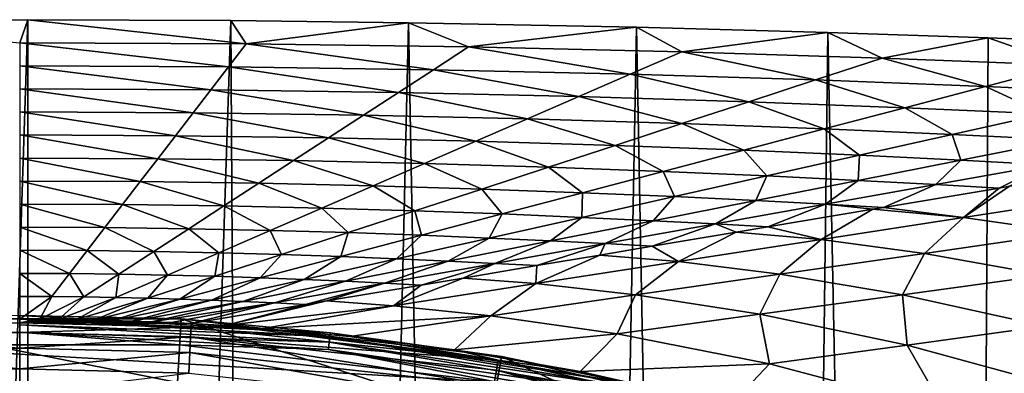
# Model space of a CAD drawing. Header units: metres. Extents: x -23 to 23, y -199 to 23.
# Tile 107 of 112: x 0 to 7.54, y 20.8 to 23.5. Entities that reach past the tile are written whole.
import ezdxf

# ---------------------------------------------------------------- set-up
doc = ezdxf.new("R2010")
doc.units = ezdxf.units.M
doc.layers.add('solid_509541_180_SW0001', color=7, linetype='CONTINUOUS')

msp = doc.modelspace()

# ---------------------------------------------------------------- linework, layer by layer
at = {"layer": 'solid_509541_180_SW0001'}
for points in [[(0.061175, 23.499964), (-1.491459, -23.494238), (-1.74819, 23.491991)], [(0, 23.323797, 18.616182), (0.061175, 23.499964), (-1.74819, 23.491991)], [(0.061175, 23.499964), (0.073769, -23.499956), (-1.491459, -23.494238)], [(0, 23.323797, 18.616182), (1.734377, 23.315487, 18.616182), (0.061175, 23.499964)], [(1.616299, 23.49324), (0.073769, -23.499956), (0.061175, 23.499964)], [(1.734377, 23.315487, 18.616182), (1.616299, 23.49324), (0.061175, 23.499964)], [(1.616299, 23.49324), (1.894353, -23.490602), (0.073769, -23.499956)], [(2.975775, 23.477303), (1.894353, -23.490602), (1.616299, 23.49324)], [(1.734377, 23.315487, 18.616182), (2.975775, 23.477303), (1.616299, 23.49324)], [(1.734377, 23.315487, 18.616182), (3.434774, 23.291403, 18.616182), (2.975775, 23.477303)], [(2.975775, 23.477303), (3.845593, -23.46209), (1.894353, -23.490602)], [(4.722526, 23.443232), (3.845593, -23.46209), (2.975775, 23.477303)], [(3.434774, 23.291403, 18.616182), (4.722526, 23.443232), (2.975775, 23.477303)], [(3.434774, 23.291403, 18.616182), (5.068058, 23.253853, 18.616182), (4.722526, 23.443232)], [(4.722526, 23.443232), (5.609097, -23.420244), (3.845593, -23.46209)], [(6.185951, 23.403366), (5.609097, -23.420244), (4.722526, 23.443232)], [(5.068058, 23.253853, 18.616182), (6.185951, 23.403366), (4.722526, 23.443232)], [(5.068058, 23.253853, 18.616182), (6.602782, 23.206192, 18.616182), (6.185951, 23.403366)], [(6.185951, 23.403366), (7.135674, -23.372118), (5.609097, -23.420244)], [(7.414093, 23.362188), (7.135674, -23.372118), (6.185951, 23.403366)], [(6.602782, 23.206192, 18.616182), (7.414093, 23.362188), (6.185951, 23.403366)], [(1.59907, 23.139788, 37.250984), (1.734377, 23.315487, 18.616182), (0, 23.323797, 18.616182)], [(0, 23.147419, 37.250984), (1.59907, 23.139788, 37.250984), (0, 23.323797, 18.616182)], [(1.59907, 23.139788, 37.250984), (3.167228, 23.117666, 37.250984), (1.734377, 23.315487, 18.616182)], [(3.167228, 23.117666, 37.250984), (3.434774, 23.291403, 18.616182), (1.734377, 23.315487, 18.616182)], [(3.167228, 23.117666, 37.250984), (4.674331, 23.083157, 37.250984), (3.434774, 23.291403, 18.616182)], [(4.674331, 23.083157, 37.250984), (5.068058, 23.253853, 18.616182), (3.434774, 23.291403, 18.616182)], [(6.602782, 23.206192, 18.616182), (8.010033, 23.152405, 18.616182), (7.414093, 23.362188)], [(8.44529, 23.322346), (7.135674, -23.372118), (7.414093, 23.362188)], [(8.44529, 23.322346), (8.457291, -23.321888), (7.135674, -23.372118)], [(8.010033, 23.152405, 18.616182), (8.44529, 23.322346), (7.414093, 23.362188)], [(4.674331, 23.083157, 37.250984), (6.091772, 23.039314, 37.250984), (5.068058, 23.253853, 18.616182)], [(6.091772, 23.039314, 37.250984), (6.602782, 23.206192, 18.616182), (5.068058, 23.253853, 18.616182)], [(1.463763, 22.964088, 55.88578), (1.59907, 23.139788, 37.250984), (0, 23.147419, 37.250984)], [(0, 22.971041, 55.88578), (1.463763, 22.964088, 55.88578), (0, 23.147419, 37.250984)], [(6.091772, 23.039314, 37.250984), (7.393245, 22.989771, 37.250984), (6.602782, 23.206192, 18.616182)], [(7.393245, 22.989771, 37.250984), (8.010033, 23.152405, 18.616182), (6.602782, 23.206192, 18.616182)], [(7.393245, 22.989771, 37.250984), (8.555521, 22.938349, 37.250984), (8.010033, 23.152405, 18.616182)], [(1.463763, 22.964088, 55.88578), (2.899682, 22.94393, 55.88578), (1.59907, 23.139788, 37.250984)], [(2.899682, 22.94393, 55.88578), (3.167228, 23.117666, 37.250984), (1.59907, 23.139788, 37.250984)], [(2.899682, 22.94393, 55.88578), (4.280604, 22.91246, 55.88578), (3.167228, 23.117666, 37.250984)], [(4.280604, 22.91246, 55.88578), (4.674331, 23.083157, 37.250984), (3.167228, 23.117666, 37.250984)], [(4.280604, 22.91246, 55.88578), (5.580761, 22.872437, 55.88578), (4.674331, 23.083157, 37.250984)], [(5.580761, 22.872437, 55.88578), (6.091772, 23.039314, 37.250984), (4.674331, 23.083157, 37.250984)], [(5.580761, 22.872437, 55.88578), (6.776458, 22.827139, 55.88578), (6.091772, 23.039314, 37.250984)], [(6.776458, 22.827139, 55.88578), (7.393245, 22.989771, 37.250984), (6.091772, 23.039314, 37.250984)], [(6.776458, 22.827139, 55.88578), (7.84677, 22.78001, 55.88578), (7.393245, 22.989771, 37.250984)], [(7.84677, 22.78001, 55.88578), (8.555521, 22.938349, 37.250984), (7.393245, 22.989771, 37.250984)], [(1.328456, 22.788389, 74.520584), (1.463763, 22.964088, 55.88578), (0, 22.971041, 55.88578)], [(0, 22.794661, 74.520584), (1.328456, 22.788389, 74.520584), (0, 22.971041, 55.88578)], [(1.328456, 22.788389, 74.520584), (2.632136, 22.770193, 74.520584), (1.463763, 22.964088, 55.88578)], [(2.632136, 22.770193, 74.520584), (2.899682, 22.94393, 55.88578), (1.463763, 22.964088, 55.88578)], [(2.632136, 22.770193, 74.520584), (3.886877, 22.741762, 74.520584), (2.899682, 22.94393, 55.88578)], [(3.886877, 22.741762, 74.520584), (4.280604, 22.91246, 55.88578), (2.899682, 22.94393, 55.88578)], [(3.886877, 22.741762, 74.520584), (5.06975, 22.705561, 74.520584), (4.280604, 22.91246, 55.88578)], [(5.06975, 22.705561, 74.520584), (5.580761, 22.872437, 55.88578), (4.280604, 22.91246, 55.88578)], [(5.06975, 22.705561, 74.520584), (6.159671, 22.664505, 74.520584), (5.580761, 22.872437, 55.88578)], [(6.159671, 22.664505, 74.520584), (6.776458, 22.827139, 55.88578), (5.580761, 22.872437, 55.88578)], [(1.19315, 22.61269, 93.15538), (1.328456, 22.788389, 74.520584), (0, 22.794661, 74.520584)], [(0, 22.618282, 93.15538), (1.19315, 22.61269, 93.15538), (0, 22.794661, 74.520584)], [(1.19315, 22.61269, 93.15538), (2.36459, 22.596455, 93.15538), (1.328456, 22.788389, 74.520584)], [(2.36459, 22.596455, 93.15538), (2.632136, 22.770193, 74.520584), (1.328456, 22.788389, 74.520584)], [(2.36459, 22.596455, 93.15538), (3.49315, 22.571066, 93.15538), (2.632136, 22.770193, 74.520584)], [(3.49315, 22.571066, 93.15538), (3.886877, 22.741762, 74.520584), (2.632136, 22.770193, 74.520584)], [(6.159671, 22.664505, 74.520584), (7.138019, 22.621674, 74.520584), (6.776458, 22.827139, 55.88578)], [(7.138019, 22.621674, 74.520584), (7.84677, 22.78001, 55.88578), (6.776458, 22.827139, 55.88578)], [(7.138019, 22.621674, 74.520584), (7.989251, 22.579985, 74.520584), (7.84677, 22.78001, 55.88578)], [(3.49315, 22.571066, 93.15538), (4.558739, 22.538683, 93.15538), (3.886877, 22.741762, 74.520584)], [(4.558739, 22.538683, 93.15538), (5.06975, 22.705561, 74.520584), (3.886877, 22.741762, 74.520584)], [(4.558739, 22.538683, 93.15538), (5.542884, 22.501873, 93.15538), (5.06975, 22.705561, 74.520584)], [(5.542884, 22.501873, 93.15538), (6.159671, 22.664505, 74.520584), (5.06975, 22.705561, 74.520584)], [(1.057843, 22.436991, 111.790176), (1.19315, 22.61269, 93.15538), (0, 22.618282, 93.15538)], [(0, 22.441904, 111.790176), (1.057843, 22.436991, 111.790176), (0, 22.618282, 93.15538)], [(5.542884, 22.501873, 93.15538), (6.429268, 22.463335, 93.15538), (6.159671, 22.664505, 74.520584)], [(6.429268, 22.463335, 93.15538), (7.138019, 22.621674, 74.520584), (6.159671, 22.664505, 74.520584)], [(6.429268, 22.463335, 93.15538), (7.204273, 22.42564, 93.15538), (7.138019, 22.621674, 74.520584)], [(7.204273, 22.42564, 93.15538), (7.989251, 22.579985, 74.520584), (7.138019, 22.621674, 74.520584)], [(1.057843, 22.436991, 111.790176), (2.097044, 22.422718, 111.790176), (1.19315, 22.61269, 93.15538)], [(2.097044, 22.422718, 111.790176), (2.36459, 22.596455, 93.15538), (1.19315, 22.61269, 93.15538)], [(2.097044, 22.422718, 111.790176), (3.099423, 22.40037, 111.790176), (2.36459, 22.596455, 93.15538)], [(3.099423, 22.40037, 111.790176), (3.49315, 22.571066, 93.15538), (2.36459, 22.596455, 93.15538)], [(3.099423, 22.40037, 111.790176), (4.047729, 22.371807, 111.790176), (3.49315, 22.571066, 93.15538)], [(4.047729, 22.371807, 111.790176), (4.558739, 22.538683, 93.15538), (3.49315, 22.571066, 93.15538)], [(4.047729, 22.371807, 111.790176), (4.926097, 22.339239, 111.790176), (4.558739, 22.538683, 93.15538)], [(4.926097, 22.339239, 111.790176), (5.542884, 22.501873, 93.15538), (4.558739, 22.538683, 93.15538)], [(7.204273, 22.42564, 93.15538), (7.857515, 22.390945, 93.15538), (7.989251, 22.579985, 74.520584)], [(4.926097, 22.339239, 111.790176), (5.720517, 22.304998, 111.790176), (5.542884, 22.501873, 93.15538)], [(5.720517, 22.304998, 111.790176), (6.429268, 22.463335, 93.15538), (5.542884, 22.501873, 93.15538)], [(5.720517, 22.304998, 111.790176), (6.419294, 22.271294, 111.790176), (6.429268, 22.463335, 93.15538)], [(6.419294, 22.271294, 111.790176), (7.204273, 22.42564, 93.15538), (6.429268, 22.463335, 93.15538)], [(0.922536, 22.26129, 130.424973), (1.057843, 22.436991, 111.790176), (0, 22.441904, 111.790176)], [(0, 22.265526, 130.424973), (0.922536, 22.26129, 130.424973), (0, 22.441904, 111.790176)], [(0.922536, 22.26129, 130.424973), (1.829498, 22.248981, 130.424973), (1.057843, 22.436991, 111.790176)], [(1.829498, 22.248981, 130.424973), (2.097044, 22.422718, 111.790176), (1.057843, 22.436991, 111.790176)], [(1.829498, 22.248981, 130.424973), (2.705696, 22.229673, 130.424973), (2.097044, 22.422718, 111.790176)], [(2.705696, 22.229673, 130.424973), (3.099423, 22.40037, 111.790176), (2.097044, 22.422718, 111.790176)], [(2.705696, 22.229673, 130.424973), (3.536718, 22.204929, 130.424973), (3.099423, 22.40037, 111.790176)], [(3.536718, 22.204929, 130.424973), (4.047729, 22.371807, 111.790176), (3.099423, 22.40037, 111.790176)], [(6.419294, 22.271294, 111.790176), (7.013514, 22.239988, 111.790176), (7.204273, 22.42564, 93.15538)], [(7.013514, 22.239988, 111.790176), (7.857515, 22.390945, 93.15538), (7.204273, 22.42564, 93.15538)], [(7.013514, 22.239988, 111.790176), (7.4975, 22.212364, 111.790176), (7.857515, 22.390945, 93.15538)], [(7.857515, 22.390945, 93.15538), (7.4975, 22.212364, 111.790176), (7.577719, 22.225815, 110.100861)], [(3.536718, 22.204929, 130.424973), (4.309309, 22.176607, 130.424973), (4.047729, 22.371807, 111.790176)], [(4.309309, 22.176607, 130.424973), (4.926097, 22.339239, 111.790176), (4.047729, 22.371807, 111.790176)], [(4.309309, 22.176607, 130.424973), (5.011766, 22.146662, 130.424973), (4.926097, 22.339239, 111.790176)], [(5.011766, 22.146662, 130.424973), (5.720517, 22.304998, 111.790176), (4.926097, 22.339239, 111.790176)], [(0.78723, 22.08559, 149.059784), (0.922536, 22.26129, 130.424973), (0, 22.265526, 130.424973)], [(0, 22.089146, 149.059784), (0.78723, 22.08559, 149.059784), (0, 22.265526, 130.424973)], [(0.78723, 22.08559, 149.059784), (1.561952, 22.075245, 149.059784), (0.922536, 22.26129, 130.424973)], [(1.561952, 22.075245, 149.059784), (1.829498, 22.248981, 130.424973), (0.922536, 22.26129, 130.424973)], [(1.561952, 22.075245, 149.059784), (2.311969, 22.058977, 149.059784), (1.829498, 22.248981, 130.424973)], [(2.311969, 22.058977, 149.059784), (2.705696, 22.229673, 130.424973), (1.829498, 22.248981, 130.424973)], [(5.011766, 22.146662, 130.424973), (5.634316, 22.116949, 130.424973), (5.720517, 22.304998, 111.790176)], [(5.634316, 22.116949, 130.424973), (6.419294, 22.271294, 111.790176), (5.720517, 22.304998, 111.790176)], [(5.634316, 22.116949, 130.424973), (6.169512, 22.089033, 130.424973), (6.419294, 22.271294, 111.790176)], [(6.169512, 22.089033, 130.424973), (7.013514, 22.239988, 111.790176), (6.419294, 22.271294, 111.790176)], [(6.169512, 22.089033, 130.424973), (6.612613, 22.06399, 130.424973), (7.013514, 22.239988, 111.790176)], [(7.013514, 22.239988, 111.790176), (6.612613, 22.06399, 130.424973), (7.4975, 22.212364, 111.790176)], [(2.311969, 22.058977, 149.059784), (3.025707, 22.038052, 149.059784), (2.705696, 22.229673, 130.424973)], [(3.025707, 22.038052, 149.059784), (3.536718, 22.204929, 130.424973), (2.705696, 22.229673, 130.424973)], [(3.025707, 22.038052, 149.059784), (3.692523, 22.013973, 149.059784), (3.536718, 22.204929, 130.424973)], [(3.692523, 22.013973, 149.059784), (4.309309, 22.176607, 130.424973), (3.536718, 22.204929, 130.424973)], [(3.692523, 22.013973, 149.059784), (4.303015, 21.988323, 149.059784), (4.309309, 22.176607, 130.424973)], [(4.303015, 21.988323, 149.059784), (5.011766, 22.146662, 130.424973), (4.309309, 22.176607, 130.424973)], [(6.612613, 22.06399, 130.424973), (7.225832, 21.987709, 132.125427), (7.4975, 22.212364, 111.790176)], [(7.225832, 21.987709, 132.125427), (8.316978, 22.156551, 110.100861), (7.577719, 22.225815, 110.100861)], [(7.225832, 21.987709, 132.125427), (7.577719, 22.225815, 110.100861), (7.4975, 22.212364, 111.790176)], [(0.651923, 21.909891, 167.69458), (0.78723, 22.08559, 149.059784), (0, 22.089146, 149.059784)], [(0, 21.912767, 167.69458), (0.651923, 21.909891, 167.69458), (0, 22.089146, 149.059784)], [(0.651923, 21.909891, 167.69458), (1.294405, 21.901508, 167.69458), (0.78723, 22.08559, 149.059784)], [(1.294405, 21.901508, 167.69458), (1.561952, 22.075245, 149.059784), (0.78723, 22.08559, 149.059784)], [(4.303015, 21.988323, 149.059784), (4.849339, 21.962603, 149.059784), (5.011766, 22.146662, 130.424973)], [(4.849339, 21.962603, 149.059784), (5.634316, 22.116949, 130.424973), (5.011766, 22.146662, 130.424973)], [(4.849339, 21.962603, 149.059784), (5.325511, 21.938076, 149.059784), (5.634316, 22.116949, 130.424973)], [(5.325511, 21.938076, 149.059784), (6.169512, 22.089033, 130.424973), (5.634316, 22.116949, 130.424973)], [(5.325511, 21.938076, 149.059784), (5.727725, 21.915615, 149.059784), (6.169512, 22.089033, 130.424973)], [(6.169512, 22.089033, 130.424973), (5.727725, 21.915615, 149.059784), (6.531865, 22.050449, 132.125427)], [(6.169512, 22.089033, 130.424973), (6.531865, 22.050449, 132.125427), (6.612613, 22.06399, 130.424973)], [(7.225832, 21.987709, 132.125427), (8.032739, 21.871899, 132.125427), (8.316978, 22.156551, 110.100861)], [(1.294405, 21.901508, 167.69458), (1.918242, 21.888281, 167.69458), (1.561952, 22.075245, 149.059784)], [(1.918242, 21.888281, 167.69458), (2.311969, 22.058977, 149.059784), (1.561952, 22.075245, 149.059784)], [(1.918242, 21.888281, 167.69458), (2.514697, 21.871176, 167.69458), (2.311969, 22.058977, 149.059784)], [(2.514697, 21.871176, 167.69458), (3.025707, 22.038052, 149.059784), (2.311969, 22.058977, 149.059784)], [(2.514697, 21.871176, 167.69458), (3.075735, 21.851341, 167.69458), (3.025707, 22.038052, 149.059784)], [(3.075735, 21.851341, 167.69458), (3.692523, 22.013973, 149.059784), (3.025707, 22.038052, 149.059784)], [(3.075735, 21.851341, 167.69458), (3.594264, 21.829987, 167.69458), (3.692523, 22.013973, 149.059784)], [(3.594264, 21.829987, 167.69458), (4.303015, 21.988323, 149.059784), (3.692523, 22.013973, 149.059784)], [(6.134686, 21.818869, 154.150009), (6.531865, 22.050449, 132.125427), (5.727725, 21.915615, 149.059784)], [(6.134686, 21.818869, 154.150009), (7.225832, 21.987709, 132.125427), (6.531865, 22.050449, 132.125427)], [(6.612613, 22.06399, 130.424973), (6.531865, 22.050449, 132.125427), (7.225832, 21.987709, 132.125427)], [(3.594264, 21.829987, 167.69458), (4.06436, 21.808256, 167.69458), (4.303015, 21.988323, 149.059784)], [(4.06436, 21.808256, 167.69458), (4.849339, 21.962603, 149.059784), (4.303015, 21.988323, 149.059784)], [(4.06436, 21.808256, 167.69458), (4.481509, 21.787121, 167.69458), (4.849339, 21.962603, 149.059784)], [(4.481509, 21.787121, 167.69458), (5.325511, 21.938076, 149.059784), (4.849339, 21.962603, 149.059784)], [(4.481509, 21.787121, 167.69458), (4.842838, 21.767242, 167.69458), (5.325511, 21.938076, 149.059784)], [(5.325511, 21.938076, 149.059784), (4.842838, 21.767242, 167.69458), (5.486012, 21.875086, 154.150009)], [(5.325511, 21.938076, 149.059784), (5.486012, 21.875086, 154.150009), (5.727725, 21.915615, 149.059784)], [(6.134686, 21.818869, 154.150009), (6.926401, 21.712896, 154.150009), (7.225832, 21.987709, 132.125427)], [(6.926401, 21.712896, 154.150009), (8.032739, 21.871899, 132.125427), (7.225832, 21.987709, 132.125427)], [(0.516616, 21.734192, 186.329376), (0.651923, 21.909891, 167.69458), (0, 21.912767, 167.69458)], [(0, 21.736389, 186.329376), (0.516616, 21.734192, 186.329376), (0, 21.912767, 167.69458)], [(0.516616, 21.734192, 186.329376), (1.026859, 21.72777, 186.329376), (0.651923, 21.909891, 167.69458)], [(1.026859, 21.72777, 186.329376), (1.294405, 21.901508, 167.69458), (0.651923, 21.909891, 167.69458)], [(1.026859, 21.72777, 186.329376), (1.524515, 21.717583, 186.329376), (1.294405, 21.901508, 167.69458)], [(1.524515, 21.717583, 186.329376), (1.918242, 21.888281, 167.69458), (1.294405, 21.901508, 167.69458)], [(1.524515, 21.717583, 186.329376), (2.003686, 21.704298, 186.329376), (1.918242, 21.888281, 167.69458)], [(2.003686, 21.704298, 186.329376), (2.514697, 21.871176, 167.69458), (1.918242, 21.888281, 167.69458)], [(2.003686, 21.704298, 186.329376), (2.458948, 21.688709, 186.329376), (2.514697, 21.871176, 167.69458)], [(2.458948, 21.688709, 186.329376), (3.075735, 21.851341, 167.69458), (2.514697, 21.871176, 167.69458)], [(5.04354, 21.650026, 176.174576), (5.486012, 21.875086, 154.150009), (4.842838, 21.767242, 167.69458)], [(5.04354, 21.650026, 176.174576), (6.134686, 21.818869, 154.150009), (5.486012, 21.875086, 154.150009)], [(5.486012, 21.875086, 154.150009), (6.134686, 21.818869, 154.150009), (5.727725, 21.915615, 149.059784)], [(6.926401, 21.712896, 154.150009), (7.851922, 21.54586, 154.150009), (8.032739, 21.871899, 132.125427)], [(2.458948, 21.688709, 186.329376), (2.885513, 21.671648, 186.329376), (3.075735, 21.851341, 167.69458)], [(2.885513, 21.671648, 186.329376), (3.594264, 21.829987, 167.69458), (3.075735, 21.851341, 167.69458)], [(2.885513, 21.671648, 186.329376), (3.279382, 21.653912, 186.329376), (3.594264, 21.829987, 167.69458)], [(3.279382, 21.653912, 186.329376), (4.06436, 21.808256, 167.69458), (3.594264, 21.829987, 167.69458)], [(3.279382, 21.653912, 186.329376), (3.637508, 21.636166, 186.329376), (4.06436, 21.808256, 167.69458)], [(3.637508, 21.636166, 186.329376), (4.481509, 21.787121, 167.69458), (4.06436, 21.808256, 167.69458)], [(3.637508, 21.636166, 186.329376), (3.957951, 21.618868, 186.329376), (4.481509, 21.787121, 167.69458)], [(4.481509, 21.787121, 167.69458), (3.957951, 21.618868, 186.329376), (4.440159, 21.699722, 176.174576)], [(4.481509, 21.787121, 167.69458), (4.440159, 21.699722, 176.174576), (4.842838, 21.767242, 167.69458)], [(5.04354, 21.650026, 176.174576), (5.820063, 21.553896, 176.174576), (6.134686, 21.818869, 154.150009)], [(5.820063, 21.553896, 176.174576), (6.926401, 21.712896, 154.150009), (6.134686, 21.818869, 154.150009)], [(0.381309, 21.558493, 204.964172), (0.516616, 21.734192, 186.329376), (0, 21.736389, 186.329376)], [(0, 21.560009, 204.964172), (0.381309, 21.558493, 204.964172), (0, 21.736389, 186.329376)], [(0.381309, 21.558493, 204.964172), (0.759313, 21.554033, 204.964172), (0.516616, 21.734192, 186.329376)], [(0.759313, 21.554033, 204.964172), (1.026859, 21.72777, 186.329376), (0.516616, 21.734192, 186.329376)], [(0.759313, 21.554033, 204.964172), (1.130788, 21.546886, 204.964172), (1.026859, 21.72777, 186.329376)], [(1.130788, 21.546886, 204.964172), (1.524515, 21.717583, 186.329376), (1.026859, 21.72777, 186.329376)], [(1.130788, 21.546886, 204.964172), (1.492675, 21.537422, 204.964172), (1.524515, 21.717583, 186.329376)], [(1.492675, 21.537422, 204.964172), (2.003686, 21.704298, 186.329376), (1.524515, 21.717583, 186.329376)], [(4.440159, 21.699722, 176.174576), (5.04354, 21.650026, 176.174576), (4.842838, 21.767242, 167.69458)], [(5.820063, 21.553896, 176.174576), (6.759403, 21.396284, 176.174576), (6.926401, 21.712896, 154.150009)], [(6.759403, 21.396284, 176.174576), (7.851922, 21.54586, 154.150009), (6.926401, 21.712896, 154.150009)], [(1.492675, 21.537422, 204.964172), (1.842161, 21.526075, 204.964172), (2.003686, 21.704298, 186.329376)], [(1.842161, 21.526075, 204.964172), (2.458948, 21.688709, 186.329376), (2.003686, 21.704298, 186.329376)], [(1.842161, 21.526075, 204.964172), (2.176762, 21.513311, 204.964172), (2.458948, 21.688709, 186.329376)], [(2.176762, 21.513311, 204.964172), (2.885513, 21.671648, 186.329376), (2.458948, 21.688709, 186.329376)], [(2.176762, 21.513311, 204.964172), (2.494404, 21.499565, 204.964172), (2.885513, 21.671648, 186.329376)], [(2.494404, 21.499565, 204.964172), (3.279382, 21.653912, 186.329376), (2.885513, 21.671648, 186.329376)], [(2.494404, 21.499565, 204.964172), (2.793506, 21.485209, 204.964172), (3.279382, 21.653912, 186.329376)], [(2.793506, 21.485209, 204.964172), (3.637508, 21.636166, 186.329376), (3.279382, 21.653912, 186.329376)], [(2.793506, 21.485209, 204.964172), (3.073063, 21.470495, 204.964172), (3.637508, 21.636166, 186.329376)], [(3.637508, 21.636166, 186.329376), (3.073063, 21.470495, 204.964172), (3.394305, 21.524359, 198.199158)], [(3.637508, 21.636166, 186.329376), (3.394305, 21.524359, 198.199158), (3.957951, 21.618868, 186.329376)], [(3.952394, 21.481184, 198.199158), (5.04354, 21.650026, 176.174576), (4.440159, 21.699722, 176.174576)], [(3.952394, 21.481184, 198.199158), (4.440159, 21.699722, 176.174576), (3.957951, 21.618868, 186.329376)], [(3.952394, 21.481184, 198.199158), (4.713724, 21.394896, 198.199158), (5.04354, 21.650026, 176.174576)], [(4.713724, 21.394896, 198.199158), (5.820063, 21.553896, 176.174576), (5.04354, 21.650026, 176.174576)], [(0, 21.560009, 204.964172), (0, 21.383631, 223.598984), (0.246003, 21.382793, 223.598984)], [(0, 21.560009, 204.964172), (0.246003, 21.382793, 223.598984), (0.381309, 21.558493, 204.964172)], [(0.381309, 21.558493, 204.964172), (0.246003, 21.382793, 223.598984), (0.491767, 21.380297, 223.598984)], [(0.381309, 21.558493, 204.964172), (0.491767, 21.380297, 223.598984), (0.759313, 21.554033, 204.964172)], [(3.394305, 21.524359, 198.199158), (3.952394, 21.481184, 198.199158), (3.957951, 21.618868, 186.329376)], [(0.759313, 21.554033, 204.964172), (0.491767, 21.380297, 223.598984), (0.737061, 21.37619, 223.598984)], [(0.759313, 21.554033, 204.964172), (0.737061, 21.37619, 223.598984), (1.130788, 21.546886, 204.964172)], [(1.130788, 21.546886, 204.964172), (0.737061, 21.37619, 223.598984), (0.981664, 21.370544, 223.598984)], [(1.130788, 21.546886, 204.964172), (0.981664, 21.370544, 223.598984), (1.492675, 21.537422, 204.964172)], [(1.492675, 21.537422, 204.964172), (0.981664, 21.370544, 223.598984), (1.225374, 21.363443, 223.598984)], [(1.492675, 21.537422, 204.964172), (1.225374, 21.363443, 223.598984), (1.842161, 21.526075, 204.964172)], [(1.842161, 21.526075, 204.964172), (1.225374, 21.363443, 223.598984), (1.468011, 21.354973, 223.598984)], [(1.842161, 21.526075, 204.964172), (1.468011, 21.354973, 223.598984), (2.176762, 21.513311, 204.964172)], [(2.176762, 21.513311, 204.964172), (1.468011, 21.354973, 223.598984), (1.709426, 21.345221, 223.598984)], [(2.176762, 21.513311, 204.964172), (1.709426, 21.345221, 223.598984), (2.494404, 21.499565, 204.964172)], [(2.494404, 21.499565, 204.964172), (1.709426, 21.345221, 223.598984), (1.949505, 21.334253, 223.598984)], [(2.494404, 21.499565, 204.964172), (1.949505, 21.334253, 223.598984), (2.793506, 21.485209, 204.964172)], [(2.793506, 21.485209, 204.964172), (1.949505, 21.334253, 223.598984), (2.188176, 21.322121, 223.598984)], [(2.793506, 21.485209, 204.964172), (2.188176, 21.322121, 223.598984), (2.348452, 21.348995, 220.223724)], [(2.793506, 21.485209, 204.964172), (2.348452, 21.348995, 220.223724), (3.073063, 21.470495, 204.964172)], [(3.394305, 21.524359, 198.199158), (2.861248, 21.312344, 220.223724), (3.952394, 21.481184, 198.199158)], [(3.073063, 21.470495, 204.964172), (2.861248, 21.312344, 220.223724), (3.394305, 21.524359, 198.199158)], [(4.713724, 21.394896, 198.199158), (5.666883, 21.246708, 198.199158), (5.820063, 21.553896, 176.174576)], [(5.666883, 21.246708, 198.199158), (6.759403, 21.396284, 176.174576), (5.820063, 21.553896, 176.174576)], [(6.759403, 21.396284, 176.174576), (7.844982, 21.156736, 176.174576), (7.851922, 21.54586, 154.150009)], [(3.073063, 21.470495, 204.964172), (2.348452, 21.348995, 220.223724), (2.861248, 21.312344, 220.223724)], [(3.952394, 21.481184, 198.199158), (2.861248, 21.312344, 220.223724), (3.607386, 21.235895, 220.223724)], [(3.952394, 21.481184, 198.199158), (3.607386, 21.235895, 220.223724), (4.713724, 21.394896, 198.199158)], [(0.000012, 21.209375, 242.009384), (0.246003, 21.382793, 223.598984), (0, 21.383631, 223.598984)], [(0.000012, 21.209375, 242.009384), (0.153972, 21.209057, 242.009384), (0.246003, 21.382793, 223.598984)], [(0.153972, 21.209057, 242.009384), (0.491767, 21.380297, 223.598984), (0.246003, 21.382793, 223.598984)], [(0.153972, 21.209057, 242.009384), (0.298006, 21.208078, 242.009415), (0.491767, 21.380297, 223.598984)], [(0.298006, 21.208078, 242.009415), (0.737061, 21.37619, 223.598984), (0.491767, 21.380297, 223.598984)], [(0.298006, 21.208078, 242.009415), (0.43514, 21.206366, 242.00946), (0.737061, 21.37619, 223.598984)], [(0.43514, 21.206366, 242.00946), (0.981664, 21.370544, 223.598984), (0.737061, 21.37619, 223.598984)], [(0.43514, 21.206366, 242.00946), (0.572417, 21.203779, 242.009537), (0.981664, 21.370544, 223.598984)], [(0.572417, 21.203779, 242.009537), (1.225374, 21.363443, 223.598984), (0.981664, 21.370544, 223.598984)], [(0.572417, 21.203779, 242.009537), (0.713114, 21.200186, 242.009644), (1.225374, 21.363443, 223.598984)], [(0.713114, 21.200186, 242.009644), (1.468011, 21.354973, 223.598984), (1.225374, 21.363443, 223.598984)], [(0.713114, 21.200186, 242.009644), (0.859726, 21.195469, 242.009781), (1.468011, 21.354973, 223.598984)], [(0.859726, 21.195469, 242.009781), (1.709426, 21.345221, 223.598984), (1.468011, 21.354973, 223.598984)], [(0.859726, 21.195469, 242.009781), (1.009871, 21.189693, 242.009949), (1.709426, 21.345221, 223.598984)], [(1.009871, 21.189693, 242.009949), (1.949505, 21.334253, 223.598984), (1.709426, 21.345221, 223.598984)], [(1.009871, 21.189693, 242.009949), (1.161835, 21.182985, 242.010147), (1.949505, 21.334253, 223.598984)], [(1.161835, 21.182985, 242.010147), (1.313896, 21.175526, 242.010376), (1.949505, 21.334253, 223.598984)], [(1.949505, 21.334253, 223.598984), (1.313896, 21.175526, 242.010376), (2.188176, 21.322121, 223.598984)], [(1.57221, 21.160126, 242.011002), (2.348452, 21.348995, 220.223724), (2.188176, 21.322121, 223.598984)], [(1.57221, 21.160126, 242.011002), (2.861248, 21.312344, 220.223724), (2.348452, 21.348995, 220.223724)], [(4.713724, 21.394896, 198.199158), (3.607386, 21.235895, 220.223724), (4.574364, 21.097132, 220.223724)], [(4.713724, 21.394896, 198.199158), (4.574364, 21.097132, 220.223724), (5.666883, 21.246708, 198.199158)], [(5.666883, 21.246708, 198.199158), (6.793146, 21.011786, 198.199158), (6.759403, 21.396284, 176.174576)], [(6.793146, 21.011786, 198.199158), (7.844982, 21.156736, 176.174576), (6.759403, 21.396284, 176.174576)], [(1.57221, 21.160126, 242.011002), (2.188176, 21.322121, 223.598984), (1.313896, 21.175526, 242.010376)], [(1.57221, 21.160126, 242.011002), (1.86358, 21.139038, 242.01149), (2.861248, 21.312344, 220.223724)], [(1.86358, 21.139038, 242.01149), (3.607386, 21.235895, 220.223724), (2.861248, 21.312344, 220.223724)], [(0.000076, 21.182533, 242.230347), (0.000012, 21.209375, 242.009384), (-1.313896, 21.175526, 242.010376)], [(-1.312513, 21.148523, 242.231186), (0.000076, 21.182533, 242.230347), (-1.313896, 21.175526, 242.010376)], [(-1.312513, 21.148523, 242.231186), (0.000076, 21.107468, 242.439911), (0.000076, 21.182533, 242.230347)], [(0, 21.23872, 247.289688), (-1.235463, 21.212072, 247.351959), (1.235463, 21.212072, 247.351959)], [(-1.235463, 21.212072, 247.351959), (-1.20707, 20.724586, 297.15979), (1.20707, 20.724586, 297.15979)], [(1.235463, 21.212072, 247.351959), (-1.235463, 21.212072, 247.351959), (1.20707, 20.724586, 297.15979)], [(2.377982, 21.105175, 247.289688), (0, 21.23872, 247.289688), (1.235463, 21.212072, 247.351959)], [(0, 21.210485, 247.233353), (0, 21.23872, 247.289688), (2.377982, 21.105175, 247.289688)], [(2.374821, 21.077118, 247.233353), (0, 21.210485, 247.233353), (2.377982, 21.105175, 247.289688)], [(0, 21.166119, 247.188583), (0, 21.210485, 247.233353), (2.374821, 21.077118, 247.233353)], [(0.000076, 21.182533, 242.230347), (0.153972, 21.209057, 242.009384), (0.000012, 21.209375, 242.009384)], [(0.000076, 21.182533, 242.230347), (0.298006, 21.208078, 242.009415), (0.153972, 21.209057, 242.009384)], [(0.000076, 21.182533, 242.230347), (0.43514, 21.206366, 242.00946), (0.298006, 21.208078, 242.009415)], [(0.000076, 21.182533, 242.230347), (0.572417, 21.203779, 242.009537), (0.43514, 21.206366, 242.00946)], [(0.000076, 21.182533, 242.230347), (0.713114, 21.200186, 242.009644), (0.572417, 21.203779, 242.009537)], [(0.000076, 21.182533, 242.230347), (0.859726, 21.195469, 242.009781), (0.713114, 21.200186, 242.009644)], [(0.000076, 21.182533, 242.230347), (1.009871, 21.189693, 242.009949), (0.859726, 21.195469, 242.009781)], [(0.000076, 21.182533, 242.230347), (1.161835, 21.182985, 242.010147), (1.009871, 21.189693, 242.009949)], [(0.000076, 21.182533, 242.230347), (1.313896, 21.175526, 242.010376), (1.161835, 21.182985, 242.010147)], [(0.000076, 21.182533, 242.230347), (1.312592, 21.14852, 242.231186), (1.313896, 21.175526, 242.010376)], [(0.000076, 21.107468, 242.439911), (1.312592, 21.14852, 242.231186), (0.000076, 21.182533, 242.230347)], [(1.235463, 21.212072, 247.351959), (1.20707, 20.724586, 297.15979), (3.604885, 20.444321, 297.15979)], [(3.68968, 20.925215, 247.351959), (1.235463, 21.212072, 247.351959), (3.604885, 20.444321, 297.15979)], [(2.377982, 21.105175, 247.289688), (1.235463, 21.212072, 247.351959), (3.68968, 20.925215, 247.351959)], [(1.86358, 21.139038, 242.01149), (2.52612, 21.077162, 242.012604), (3.607386, 21.235895, 220.223724)], [(2.52612, 21.077162, 242.012604), (3.327679, 20.974377, 242.014069), (3.607386, 21.235895, 220.223724)], [(3.327679, 20.974377, 242.014069), (4.574364, 21.097132, 220.223724), (3.607386, 21.235895, 220.223724)], [(5.666883, 21.246708, 198.199158), (4.574364, 21.097132, 220.223724), (5.741309, 20.866833, 220.223724)], [(5.666883, 21.246708, 198.199158), (5.741309, 20.866833, 220.223724), (6.793146, 21.011786, 198.199158)], [(-1.312513, 21.148523, 242.231186), (-1.30866, 21.073341, 242.44075), (0.000076, 21.107468, 242.439911)], [(-1.30866, 21.073341, 242.44075), (0.000077, 20.987904, 242.62767), (0.000076, 21.107468, 242.439911)], [(0, 21.110025, 247.159851), (1.224181, 21.01239, 247.149994), (-1.224181, 21.01239, 247.149994)], [(2.369853, 21.03303, 247.188583), (0, 21.166119, 247.188583), (2.374821, 21.077118, 247.233353)], [(0, 21.110025, 247.159851), (0, 21.166119, 247.188583), (2.369853, 21.03303, 247.188583)], [(2.363573, 20.977289, 247.159851), (1.224181, 21.01239, 247.149994), (0, 21.110025, 247.159851)], [(2.363573, 20.977289, 247.159851), (0, 21.110025, 247.159851), (2.369853, 21.03303, 247.188583)], [(0.000076, 21.107468, 242.439911), (1.308793, 21.073336, 242.44075), (1.312592, 21.14852, 242.231186)], [(0.000077, 20.987904, 242.62767), (1.308793, 21.073336, 242.44075), (0.000076, 21.107468, 242.439911)], [(1.308793, 21.073336, 242.44075), (3.661891, 20.894741, 242.231186), (1.312592, 21.14852, 242.231186)], [(1.312592, 21.14852, 242.231186), (1.57221, 21.160126, 242.011002), (1.313896, 21.175526, 242.010376)], [(1.312592, 21.14852, 242.231186), (3.661891, 20.894741, 242.231186), (1.57221, 21.160126, 242.011002)], [(3.661891, 20.894741, 242.231186), (1.86358, 21.139038, 242.01149), (1.57221, 21.160126, 242.011002)], [(3.661891, 20.894741, 242.231186), (2.52612, 21.077162, 242.012604), (1.86358, 21.139038, 242.01149)], [(6.793146, 21.011786, 198.199158), (8.066566, 20.663691, 198.199158), (7.844982, 21.156736, 176.174576)], [(-1.30866, 21.073341, 242.44075), (-1.30253, 20.953709, 242.628464), (0.000077, 20.987904, 242.62767)], [(0.000077, 20.987904, 242.62767), (1.302689, 20.953701, 242.628464), (1.308793, 21.073336, 242.44075)], [(1.302689, 20.953701, 242.628464), (3.630194, 20.702263, 242.628464), (1.308793, 21.073336, 242.44075)], [(1.308793, 21.073336, 242.44075), (3.649679, 20.820457, 242.44075), (3.661891, 20.894741, 242.231186)], [(3.630194, 20.702263, 242.628464), (3.649679, 20.820457, 242.44075), (1.308793, 21.073336, 242.44075)], [(2.363573, 20.977289, 247.159851), (2.369853, 21.03303, 247.188583), (4.709904, 20.635439, 247.188583)], [(2.369853, 21.03303, 247.188583), (2.374821, 21.077118, 247.233353), (4.719777, 20.678694, 247.233353)], [(4.709904, 20.635439, 247.188583), (2.369853, 21.03303, 247.188583), (4.719777, 20.678694, 247.233353)], [(2.374821, 21.077118, 247.233353), (2.377982, 21.105175, 247.289688), (4.72606, 20.706221, 247.289688)], [(4.719777, 20.678694, 247.233353), (2.374821, 21.077118, 247.233353), (4.72606, 20.706221, 247.289688)], [(4.72606, 20.706221, 247.289688), (2.377982, 21.105175, 247.289688), (3.68968, 20.925215, 247.351959)], [(3.661891, 20.894741, 242.231186), (3.327679, 20.974377, 242.014069), (2.52612, 21.077162, 242.012604)], [(3.327679, 20.974377, 242.014069), (4.290214, 20.808481, 242.015839), (4.574364, 21.097132, 220.223724)], [(4.290214, 20.808481, 242.015839), (5.741309, 20.866833, 220.223724), (4.574364, 21.097132, 220.223724)], [(-3.656243, 20.728035, 247.149994), (-1.224181, 21.01239, 247.149994), (3.656243, 20.728035, 247.149994)], [(-1.30253, 20.953709, 242.628464), (0.000079, 20.829767, 242.784332), (0.000077, 20.987904, 242.62767)], [(-1.224181, 21.01239, 247.149994), (1.224181, 21.01239, 247.149994), (3.656243, 20.728035, 247.149994)], [(0.000079, 20.829767, 242.784332), (1.302689, 20.953701, 242.628464), (0.000077, 20.987904, 242.62767)], [(2.363573, 20.977289, 247.159851), (3.656243, 20.728035, 247.149994), (1.224181, 21.01239, 247.149994)], [(4.697423, 20.580753, 247.159851), (3.656243, 20.728035, 247.149994), (2.363573, 20.977289, 247.159851)], [(4.697423, 20.580753, 247.159851), (2.363573, 20.977289, 247.159851), (4.709904, 20.635439, 247.188583)], [(3.661891, 20.894741, 242.231186), (4.290214, 20.808481, 242.015839), (3.327679, 20.974377, 242.014069)], [(6.793146, 21.011786, 198.199158), (5.741309, 20.866833, 220.223724), (7.078967, 20.514505, 220.223724)], [(6.793146, 21.011786, 198.199158), (7.078967, 20.514505, 220.223724), (8.066566, 20.663691, 198.199158)], [(-1.30253, 20.953709, 242.628464), (-1.294426, 20.795559, 242.785019), (0.000079, 20.829767, 242.784332)], [(0.000079, 20.829767, 242.784332), (1.294585, 20.795549, 242.785019), (1.302689, 20.953701, 242.628464)], [(1.294585, 20.795549, 242.785019), (3.604405, 20.546019, 242.785019), (1.302689, 20.953701, 242.628464)], [(3.604405, 20.546019, 242.785019), (3.630194, 20.702263, 242.628464), (1.302689, 20.953701, 242.628464)], [(3.68968, 20.925215, 247.351959), (3.604885, 20.444321, 297.15979), (5.953951, 19.887583, 297.15979)], [(3.649679, 20.820457, 242.44075), (5.968374, 20.37727, 242.231186), (3.661891, 20.894741, 242.231186)], [(3.661891, 20.894741, 242.231186), (5.968374, 20.37727, 242.231186), (4.290214, 20.808481, 242.015839)], [(6.094001, 20.355381, 247.351959), (3.68968, 20.925215, 247.351959), (5.953951, 19.887583, 297.15979)], [(4.72606, 20.706221, 247.289688), (3.68968, 20.925215, 247.351959), (6.094001, 20.355381, 247.351959)], [(-1.294426, 20.795559, 242.785019), (0.00008, 20.640892, 242.90213), (0.000079, 20.829767, 242.784332)], [(0.00008, 20.640892, 242.90213), (1.294585, 20.795549, 242.785019), (0.000079, 20.829767, 242.784332)], [(3.630194, 20.702263, 242.628464), (5.915014, 20.18964, 242.628464), (3.649679, 20.820457, 242.44075)], [(3.649679, 20.820457, 242.44075), (5.947799, 20.304855, 242.44075), (5.968374, 20.37727, 242.231186)], [(5.915014, 20.18964, 242.628464), (5.947799, 20.304855, 242.44075), (3.649679, 20.820457, 242.44075)], [(4.290214, 20.808481, 242.015839), (5.438952, 20.548367, 242.017914), (5.741309, 20.866833, 220.223724)], [(5.968374, 20.37727, 242.231186), (5.438952, 20.548367, 242.017914), (4.290214, 20.808481, 242.015839)], [(5.438952, 20.548367, 242.017914), (7.078967, 20.514505, 220.223724), (5.741309, 20.866833, 220.223724)], [(-1.294426, 20.795559, 242.785019), (-1.28475, 20.606731, 242.902634), (0.00008, 20.640892, 242.90213)]]:
    msp.add_3dface(points, dxfattribs=at)

doc.saveas('drawing.dxf')
